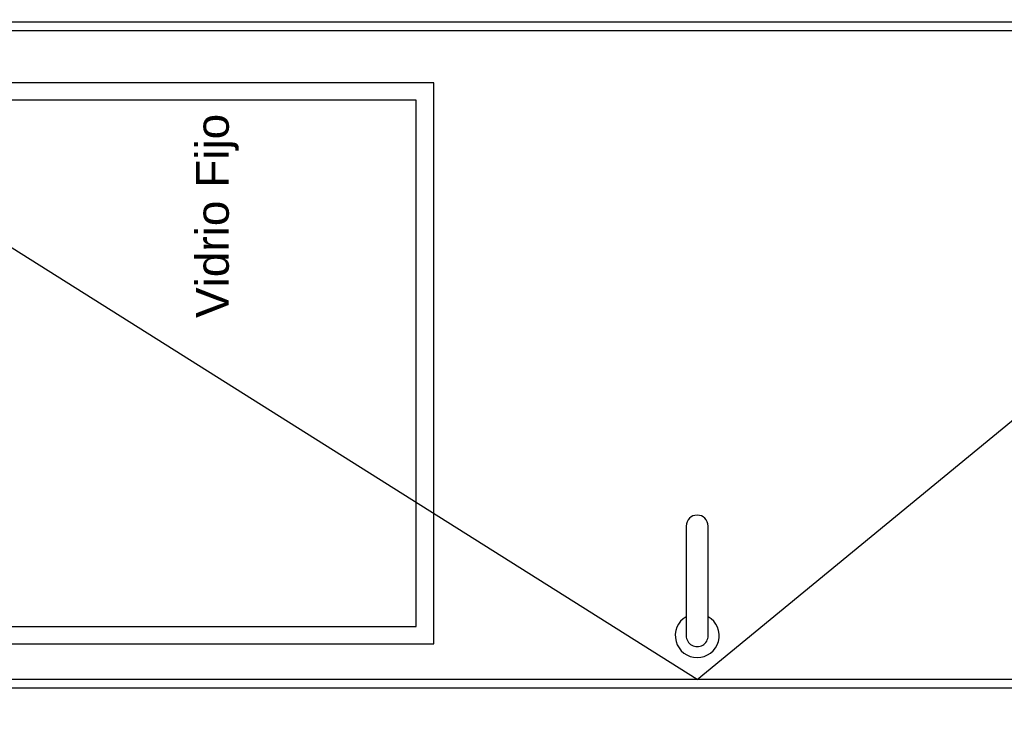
# Model space of a CAD drawing. Extents: x 1 to 126, y -14 to 17.
# Tile 34 of 131: x 38.481 to 39.603, y -0.348 to 0.448. Entities that reach past the tile are written whole.
import ezdxf

# ---------------------------------------------------------------- set-up
doc = ezdxf.new("R2010")
doc.units = 0
for name, color, linetype in [('A-ALBA-0', 9, 'Continuous'), ('A-ALBA-1', 1, 'Continuous'), ('A-ANOT-NIVL', 2, 'Continuous')]:
    doc.layers.add(name, color=color, linetype=linetype)
doc.styles.add('BIS estudio', font='swissl.ttf')

# ---------------------------------------------------------------- blocks, each defined once
blk = doc.blocks.new('*U100')
at = {"color": 0}
for points in [[(0.81, 0), (0.05, 0), (0.05, 2.085), (0.81, 2.085)], [(0.8, 0), (0.06, 0), (0.06, 2.075), (0.8, 2.075)]]:
    blk.add_lwpolyline(points, close=True, dxfattribs=at)
at = {"color": 9, "linetype": 'ByBlock', "ltscale": 0.2}
for points in [[(0.06, 0.9), (0.8, 2.075)], [(0.06, 0.9), (0.8, 0)]]:
    blk.add_lwpolyline(points, dxfattribs=at)
at = {"color": 8}
blk.add_lwpolyline([(0.11, 0.9125, 1), (0.11, 0.8875), (0.235, 0.8875, 1), (0.235, 0.9125)], format="xyb", close=True, dxfattribs=at)
blk.add_arc((0.11, 0.9), 0.025, 30, 330, dxfattribs=at)

msp = doc.modelspace()

# ---------------------------------------------------------------- hatches: boundary and pattern name
at = {"layer": 'A-ALBA-0'}
h = msp.add_hatch(dxfattribs=at)
h.set_pattern_fill('_USER', color=256, scale=0.6, angle=360, pattern_type=0)
h.set_pattern_definition([(360, (38.6531, 1.7555), (8e-16, 0.6), [])])
h.paths.add_polyline_path([(38.6531, 1.7555), (40.1531, 1.7555), (40.1531, 0.0755), (40.0531, 0.0755), (40.0531, 0.0155), (38.6531, 0.0155)])
h = msp.add_hatch(dxfattribs=at)
h.set_pattern_fill('_USER', color=256, scale=0.6, angle=360, pattern_type=0)
h.set_pattern_definition([(360, (44.85675, -33.0054), (8e-16, 0.6), [])])
edge = h.paths.add_edge_path()
edge.add_line((39.3231, -0.9445), (39.3231, -0.5445))
edge.add_line((39.3231, -0.5445), (39.5631, -0.5445))
edge.add_arc((39.5631, -0.5645), 0.02, 360, 450, ccw=False)
edge.add_line((39.5831, -0.5645), (39.5831, -0.9245))
edge.add_arc((39.5631, -0.9245), 0.02, 270, 360, ccw=False)
edge.add_line((39.5631, -0.9445), (39.3231, -0.9445))
h.paths.add_polyline_path([(40.1531, -1.0445), (38.6531, -1.0445), (38.6531, -0.2445), (40.1531, -0.2445)])

# ---------------------------------------------------------------- linework, layer by layer
at = {"layer": 'A-ALBA-1'}
for points in [[(38.953, -0.2639), (38.953, 0.3761), (38.1281, 0.3761), (38.1281, -0.2639)], [(38.933, -0.2439), (38.933, 0.3561), (38.1481, 0.3561), (38.1481, -0.2439)]]:
    msp.add_lwpolyline(points, close=True, dxfattribs=at)

# ---------------------------------------------------------------- block references
at = {"layer": 'A-ALBA-1', "rotation": 90.00000041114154}
msp.add_blockref('*U100', (40.1531, -0.3645), dxfattribs=at)

# ---------------------------------------------------------------- texts
at = {"layer": 'A-ANOT-NIVL', "color": 2, "insert": (38.7062, 0.2242), "char_height": 0.0375, "attachment_point": 5, "rotation": 90, "style": 'BIS estudio'}
msp.add_mtext('\\A1;Vidrio Fijo', dxfattribs=at)

doc.saveas('drawing.dxf')
